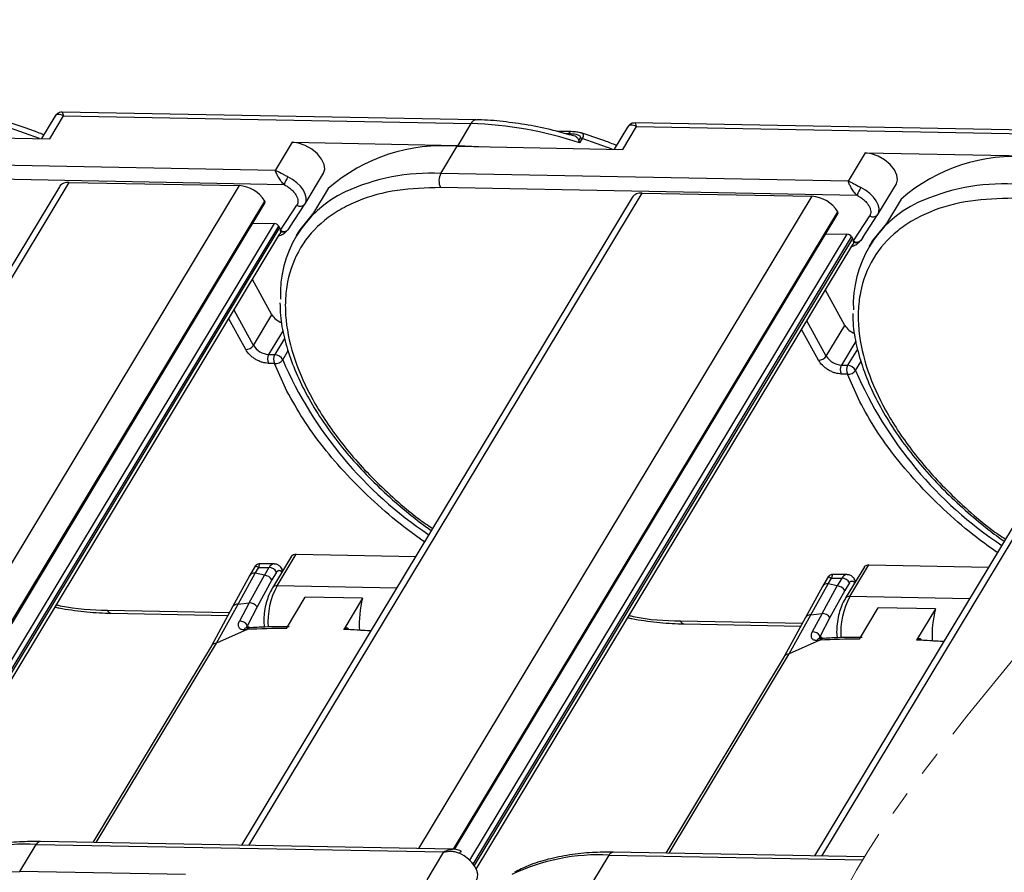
# Model space of a CAD drawing. Header units: millimetres. Extents: x 8853 to 11418, y 45 to 1005.
# Tile 243 of 256: x 10976 to 11038, y 710 to 764. Entities that reach past the tile are written whole.
import ezdxf

# ---------------------------------------------------------------- set-up
doc = ezdxf.new("R2010")
doc.units = ezdxf.units.MM
doc.linetypes.add('PHANTOM2', pattern=[31.75, 15.875, -3.175, 3.175, -3.175, 3.175, -3.175])

msp = doc.modelspace()

# ---------------------------------------------------------------- linework, layer by layer
at = {"color": 7, "linetype": 'Continuous', "lineweight": 25}
for p, q in [((10977.524, 756.656), (10978.401, 758.111)), ((11004.733, 757.854), (10978.311, 758.347)), ((10978.401, 758.111), (11004.402, 757.626)), ((10977.832, 758.074), (10976.983, 756.666)), ((11004.402, 757.626), (11003.56, 756.227)), ((11041.305, 757.173), (11014.883, 757.665)), ((10966.954, 756.853), (10977.524, 756.656)), ((10976.853, 756.669), (10974.94, 757.354)), ((11010.807, 757.108), (11009.884, 757.125)), ((11010.343, 756.999), (11010.641, 756.994)), ((11014.403, 757.392), (11013.555, 755.985)), ((11014.096, 755.975), (11014.973, 757.429)), ((11014.973, 757.429), (11040.974, 756.945)), ((10992.989, 756.424), (10991.911, 754.634)), ((10992.989, 756.424), (11003.56, 756.227)), ((11011.372, 756.697), (11011.296, 756.571)), ((11011.343, 756.393), (11011.296, 756.571)), ((11011.511, 756.672), (11011.343, 756.393)), ((11013.424, 755.987), (11011.511, 756.672)), ((11002.481, 754.437), (11003.526, 756.172)), ((11003.526, 756.172), (11014.096, 755.975)), ((11029.561, 755.743), (11028.482, 753.953)), ((11029.561, 755.743), (11040.131, 755.546)), ((10991.911, 754.634), (10965.909, 755.119)), ((10993.812, 752.497), (10994.992, 754.455)), ((11028.482, 753.953), (11002.481, 754.437)), ((10953.652, 712.199), (10978.757, 753.861)), ((10992.481, 753.718), (10965.892, 754.214)), ((10978.757, 753.861), (10989.598, 753.659)), ((11030.384, 751.816), (11031.564, 753.774)), ((10978.129, 753.591), (10953.192, 712.208)), ((10989.598, 753.659), (10964.493, 711.997)), ((10990.224, 711.518), (11015.329, 753.179)), ((10995.298, 753.484), (10994.354, 751.917)), ((11029.053, 753.037), (11002.464, 753.532)), ((11015.329, 753.179), (11026.17, 752.977)), ((10966.712, 711.953), (10991.245, 752.666)), ((10966.79, 711.946), (10991.255, 752.546)), ((11014.701, 752.909), (10989.764, 711.526)), ((10992.848, 751.015), (10993.797, 752.474)), ((10993.797, 752.474), (10993.802, 752.481)), ((10993.802, 752.481), (10993.812, 752.497)), ((11026.17, 752.977), (11001.064, 711.316)), ((11031.87, 752.802), (11030.926, 751.236)), ((10992.246, 750.803), (10993.293, 752.412)), ((11003.284, 711.272), (11027.817, 751.985)), ((11003.362, 711.265), (11027.827, 751.865)), ((11030.369, 751.792), (11030.374, 751.8)), ((11030.374, 751.8), (11030.384, 751.816)), ((10991.839, 751.241), (10967.746, 711.257)), ((10990.484, 751.266), (10991.839, 751.241)), ((11028.818, 750.122), (11029.865, 751.731)), ((11029.419, 750.334), (11030.369, 751.792)), ((10967.984, 710.995), (10992.13, 751.065)), ((10992.181, 750.973), (10968.043, 710.915)), ((10968.176, 710.682), (10992.213, 750.572)), ((10992.13, 751.065), (10992.181, 750.973)), ((10993.352, 750.635), (10993.25, 750.467)), ((11028.411, 750.559), (11004.317, 710.576)), ((11027.055, 750.584), (11028.411, 750.559)), ((10992.191, 750.467), (10992.144, 750.457)), ((11004.556, 710.314), (11028.702, 750.384)), ((11028.753, 750.291), (11004.614, 710.233)), ((11050.06, 750.215), (11026.335, 710.845)), ((11028.702, 750.384), (11028.753, 750.291)), ((11029.923, 749.953), (11029.822, 749.785)), ((11004.747, 710), (11028.785, 749.891)), ((11026.795, 710.836), (11050.134, 749.566)), ((11028.763, 749.786), (11028.716, 749.775)), ((10991.698, 745.415), (10990.458, 747.659)), ((11028.27, 744.733), (11027.03, 746.977)), ((10990.518, 743.457), (10989.278, 745.701)), ((10990.023, 743.183), (10988.941, 745.141)), ((10990.518, 743.457), (10991.698, 745.415)), ((11027.09, 742.775), (11025.85, 745.019)), ((10992.412, 744.408), (10991.488, 742.873)), ((11026.595, 742.502), (11025.513, 744.46)), ((11027.09, 742.775), (11028.27, 744.733)), ((10992.505, 743.9), (10991.882, 742.866)), ((11028.984, 743.726), (11028.059, 742.191)), ((10992.386, 742.53), (10992.724, 743.09)), ((11029.077, 743.218), (11028.453, 742.184)), ((10991.488, 742.873), (10991.882, 742.866)), ((11028.958, 741.849), (11029.295, 742.408)), ((10991.871, 742.3), (10991.477, 742.307)), ((10992.657, 740.537), (10991.871, 742.3)), ((11028.059, 742.191), (11028.453, 742.184)), ((11028.443, 741.618), (11028.049, 741.626)), ((11029.229, 739.856), (11028.443, 741.618)), ((10992.947, 729.982), (10991.733, 727.968)), ((10992.029, 728.095), (10993.242, 730.109)), ((10993.242, 730.109), (11000.876, 729.967)), ((10990.658, 729.399), (10990.265, 728.745)), ((10990.634, 728.904), (10990.858, 729.277)), ((10990.858, 729.277), (10991.511, 729.264)), ((10991.842, 729.493), (10990.862, 729.511)), ((10991.511, 729.264), (10991.214, 728.771)), ((11029.519, 729.3), (11028.305, 727.286)), ((11028.6, 727.414), (11029.814, 729.428)), ((11029.814, 729.428), (11037.448, 729.285)), ((10990.265, 728.745), (10989.187, 726.759)), ((10989.541, 726.917), (10990.634, 728.904)), ((10990.244, 727.016), (10991.214, 728.771)), ((10991.214, 728.771), (10990.634, 728.904)), ((10991.996, 728.972), (10991.699, 728.479)), ((10992.328, 728.956), (10992.323, 728.966)), ((10992.398, 729.072), (10992.346, 729.166)), ((11027.23, 728.717), (11026.837, 728.064)), ((11027.206, 728.223), (11027.43, 728.595)), ((11027.43, 728.595), (11028.083, 728.583)), ((11028.414, 728.811), (11027.433, 728.829)), ((11028.083, 728.583), (11027.786, 728.09)), ((10991.699, 728.479), (10990.751, 726.752)), ((10999.662, 727.953), (10992.029, 728.095)), ((11026.837, 728.064), (11025.759, 726.078)), ((11026.113, 726.236), (11027.206, 728.223)), ((11026.816, 726.335), (11027.786, 728.09)), ((11027.786, 728.09), (11027.206, 728.223)), ((11028.568, 728.291), (11028.27, 727.798)), ((11028.9, 728.274), (11028.894, 728.285)), ((11028.97, 728.39), (11028.918, 728.484)), ((10992.627, 725.374), (10993.83, 727.371)), ((10997.487, 727.303), (10993.83, 727.371)), ((10997.487, 727.303), (10996.285, 725.306)), ((11028.27, 727.798), (11027.323, 726.071)), ((11036.234, 727.271), (11028.6, 727.414)), ((10989.187, 726.759), (10987.838, 724.269)), ((10988.149, 724.427), (10989.541, 726.917)), ((10989.541, 726.917), (10990.244, 727.016)), ((10990.244, 727.016), (10989.62, 725.846)), ((10990.751, 726.752), (10990.129, 725.567)), ((11029.199, 724.693), (11030.402, 726.689)), ((11034.059, 726.621), (11030.402, 726.689)), ((10981.186, 726.543), (10988.991, 726.397)), ((10981.444, 726.35), (10988.891, 726.212)), ((11025.759, 726.078), (11024.409, 723.588)), ((11024.721, 723.745), (11026.113, 726.236)), ((11026.113, 726.236), (11026.816, 726.335)), ((11026.816, 726.335), (11026.192, 725.165)), ((11027.323, 726.071), (11026.701, 724.886)), ((11034.059, 726.621), (11032.856, 724.625)), ((10990.091, 725.421), (10990.095, 725.407)), ((10990.129, 725.567), (10990.207, 725.426)), ((10990.213, 725.415), (10990.236, 725.375)), ((10991.175, 725.848), (10991.204, 725.461)), ((11017.758, 725.861), (11025.563, 725.716)), ((11018.016, 725.669), (11025.462, 725.53)), ((10990.108, 725.315), (10988.149, 724.427)), ((10989.927, 725.306), (10990.108, 725.315)), ((10998.014, 725.217), (10996.611, 725.3)), ((11026.701, 724.886), (11026.779, 724.745)), ((11027.747, 725.166), (11027.776, 724.779)), ((10987.838, 724.269), (10980.265, 711.703)), ((10980.479, 711.699), (10988.149, 724.427)), ((11026.68, 724.633), (11024.721, 723.745)), ((11026.499, 724.625), (11026.68, 724.633)), ((11026.662, 724.74), (11026.667, 724.725)), ((11026.785, 724.734), (11026.807, 724.693)), ((11034.586, 724.536), (11033.183, 724.619)), ((11024.409, 723.588), (11016.837, 711.022)), ((11017.051, 711.018), (11024.721, 723.745)), ((10975.612, 709.849), (10976.657, 711.583)), ((10976.657, 711.583), (11002.659, 711.098)), ((11003.253, 711.275), (10976.922, 711.765)), ((11002.659, 711.098), (11001.58, 709.308)), ((11029.528, 710.785), (11013.493, 711.084)), ((11012.184, 709.167), (11013.229, 710.901)), ((11013.229, 710.901), (11029.416, 710.6)), ((10986.182, 709.652), (10975.612, 709.849))]:
    msp.add_line(p, q, dxfattribs=at)
at = {"color": 7, "linetype": 'Continuous', "lineweight": 25, "flags": 128}
for points in [[(10994.992, 754.455), (10995.07, 754.703), (10995.031, 755.017), (10994.869, 755.354), (10994.597, 755.685), (10994.24, 755.981), (10993.829, 756.215), (10993.399, 756.367), (10992.989, 756.424)], [(11003.56, 756.227), (11004.9, 756.157), (11005.05, 756.143)], [(11031.564, 753.774), (11031.642, 754.022), (11031.603, 754.336), (11031.44, 754.673), (11031.169, 755.004), (11030.812, 755.299), (11030.401, 755.533), (11029.971, 755.686), (11029.561, 755.743)], [(10993.812, 752.497), (10993.879, 752.668), (10993.888, 752.884), (10993.83, 753.122), (10993.707, 753.368), (10993.525, 753.613), (10993.292, 753.844), (10993.019, 754.05), (10992.72, 754.223)], [(11030.384, 751.816), (11030.45, 751.986), (11030.46, 752.203), (11030.402, 752.44), (11030.278, 752.687), (11030.096, 752.931), (11029.863, 753.162), (11029.591, 753.369), (11029.291, 753.542)], [(10994.354, 751.917), (10993.472, 750.827), (10993.352, 750.635)], [(11030.926, 751.236), (11030.044, 750.146), (11029.923, 749.953)], [(10990.275, 725.429), (10990.193, 725.426), (10990.094, 725.421)], [(11026.846, 724.748), (11026.765, 724.744), (11026.666, 724.74)], [(11003.769, 711.078), (11003.779, 711.116), (11003.783, 711.142), (11003.779, 711.156), (11003.769, 711.155), (11003.752, 711.14), (11003.729, 711.113), (11003.701, 711.073), (11003.67, 711.023)], [(11004.762, 709.297), (11004.829, 709.467), (11004.838, 709.684), (11004.78, 709.921), (11004.657, 710.168), (11004.475, 710.413), (11004.242, 710.644), (11003.969, 710.85), (11003.67, 711.023)], [(10974.185, 709.819), (10974.323, 709.827), (10975.612, 709.849)]]:
    msp.add_lwpolyline(points, dxfattribs=at)
at = {"color": 7, "linetype": 'Continuous', "lineweight": 25}
for centre, radius, start, end in [((11004.759, 757.462), 0.393, 93.30774, 155.28293), ((11003.643, 733.214), 24.424, 71.62525, 88.21916), ((11010.817, 756.916), 0.192, 92.96642, 156.18384), ((11002.597, 745.078), 11.133, 85.21455, 130.96714), ((11011.357, 756.209), 0.488, 71.62525, 88.21916), ((11039.169, 744.396), 11.133, 85.21455, 130.96714), ((11001.843, 741.387), 13.066, 87.20323, 114.75482), ((11003.345, 753.968), 0.984, 151.53523, 206.32427), ((10978.677, 753.182), 0.684, 83.31217, 143.23687), ((10995.076, 752.803), 2.751, 148.92632, 160.56941), ((11038.415, 740.705), 13.066, 87.20323, 114.75482), ((10989.464, 751.573), 2.09, 31.53519, 86.32479), ((10999.435, 746.74), 7.196, 115.18958, 182.66435), ((11015.249, 752.5), 0.684, 83.31217, 143.23687), ((11031.648, 752.122), 2.751, 148.92632, 160.56941), ((10991.152, 752.598), 0.115, 332.9861, 36.18558), ((10993.513, 752.704), 0.366, 233.03174, 320.88172), ((11026.036, 750.892), 2.09, 31.53519, 86.32479), ((11036.007, 746.059), 7.196, 115.18958, 182.66435), ((11027.724, 751.917), 0.115, 332.9861, 36.18558), ((10991.816, 750.873), 0.369, 31.53523, 86.32427), ((11030.085, 752.023), 0.366, 233.03174, 320.88172), ((10991.667, 750.68), 0.592, 11.98717, 29.62734), ((10991.833, 750.721), 0.421, 4.33598, 11.28652), ((10992.473, 751.136), 0.403, 235.73202, 298.40085), ((10992.457, 751.107), 0.409, 240.03558, 292.04005), ((11028.387, 750.191), 0.369, 31.53523, 86.32427), ((11028.239, 749.999), 0.592, 11.98717, 29.62734), ((11028.404, 750.039), 0.421, 4.33598, 11.28652), ((11029.044, 750.455), 0.403, 235.73202, 298.40085), ((11029.029, 750.425), 0.409, 240.03558, 292.04005), ((10992.748, 746.061), 1.233, 211.61415, 249.76162), ((11029.32, 745.38), 1.233, 211.61415, 249.76162), ((10990.007, 743.798), 0.615, 271.53942, 326.32008), ((10991.566, 744.1), 1.229, 211.53523, 266.32427), ((10992.411, 742.97), 0.335, 20.88851, 29.09119), ((10992.028, 742.58), 0.615, 151.53523, 206.32427), ((10992.422, 742.573), 0.615, 151.53523, 206.32427), ((10991.938, 742.842), 0.546, 262.96448, 325.18368), ((10991.85, 742.27), 0.597, 25.8846, 86.91735), ((11015.919, 752.704), 25.637, 203.3799, 236.35782), ((11026.579, 743.116), 0.615, 271.53942, 326.32008), ((11028.138, 743.418), 1.229, 211.53523, 266.32427), ((11028.983, 742.289), 0.335, 20.88851, 29.09119), ((11028.6, 741.898), 0.615, 151.53523, 206.32427), ((11028.994, 741.891), 0.615, 151.53523, 206.32427), ((11028.51, 742.161), 0.546, 262.96448, 325.18368), ((11028.421, 741.588), 0.597, 25.8846, 86.91735), ((11052.491, 752.022), 25.637, 203.3799, 236.35782), ((10993.205, 729.789), 0.322, 83.31217, 143.23687), ((10991.869, 729.1), 0.393, 93.46865, 155.26834), ((10991.472, 728.651), 0.615, 31.53523, 86.32427), ((11029.776, 729.108), 0.322, 83.31217, 143.23687), ((10990.587, 728.505), 0.402, 83.31353, 143.22132), ((10991.175, 728.158), 0.615, 31.53523, 86.32428), ((10992.161, 729.087), 0.201, 323.31224, 23.14507), ((11028.44, 728.418), 0.393, 93.46865, 155.26834), ((11028.044, 727.969), 0.615, 31.53523, 86.32427), ((10996.268, 725.786), 4.827, 151.41831, 183.92426), ((10991.988, 727.784), 0.313, 82.51533, 145.23147), ((11027.159, 727.823), 0.402, 83.31353, 143.22132), ((11027.747, 727.476), 0.615, 31.53523, 86.32428), ((11028.733, 728.405), 0.201, 323.31224, 23.14507), ((11003.785, 725.641), 6.513, 165.21903, 183.47313), ((11032.839, 725.104), 4.827, 151.41831, 183.92426), ((11028.559, 727.103), 0.313, 82.51533, 145.23147), ((10989.49, 726.555), 0.365, 81.98851, 145.69704), ((10990.217, 726.345), 0.671, 37.28839, 87.65116), ((10981.483, 726.671), 0.324, 203.39307, 262.27699), ((11026.062, 725.874), 0.365, 81.98851, 145.69704), ((11026.789, 725.664), 0.671, 37.28839, 87.65116), ((11040.356, 724.96), 6.513, 165.21903, 183.47313), ((10989.603, 725.211), 0.636, 34.11676, 88.43169), ((10990.114, 725.215), 0.207, 95.30494, 153.93946), ((10990.281, 725.238), 0.189, 77.73252, 155.94579), ((11018.055, 725.99), 0.324, 203.39307, 262.27699), ((10993.029, 655.106), 70.269, 90.32789, 92.38263), ((10992.865, 645.029), 80.35, 86.32718, 87.56083), ((11026.175, 724.529), 0.636, 34.11676, 88.43169), ((10988.141, 724.056), 0.371, 88.8085, 144.8839), ((11026.685, 724.533), 0.207, 95.30494, 153.93946), ((11026.853, 724.556), 0.189, 77.73252, 155.94579), ((11029.601, 654.425), 70.269, 90.32789, 92.38263), ((11029.437, 644.348), 80.35, 86.32718, 87.56083), ((11024.713, 723.374), 0.371, 88.8085, 144.8839), ((10976.013, 698.599), 13, 87.16229, 115.35384), ((10976.948, 711.445), 0.322, 94.62263, 154.54733), ((11013.519, 710.763), 0.322, 94.62263, 154.54733), ((11012.585, 697.917), 13, 87.16229, 115.35384)]:
    msp.add_arc(centre, radius, start, end, dxfattribs=at)
at = {"color": 3, "linetype": 'PHANTOM2', "lineweight": 9, "ltscale": 0.5}
for points in [[(11044.453, 768.784), (11049.899, 742.336), (11025.835, 702.234), (11033.854, 670.152)], [(11057.508, 766.982), (11062.954, 740.533), (11038.89, 700.431), (11046.909, 668.349)]]:
    msp.add_spline(points, degree=3, dxfattribs=at)
at = {"color": 7, "linetype": 'Continuous', "lineweight": 25}
for points, knots in [([(10978.401, 758.111), (10978.274, 758.161), (10978.077, 758.24), (10977.9, 758.178), (10977.836, 758.074), (10977.807, 758.027)], [0, 0, 0, 0, 0.498405, 0.772925, 1, 1, 1, 1]), ([(10978.31, 758.347), (10978.251, 758.343), (10978.152, 758.336), (10977.985, 758.258), (10977.909, 758.171), (10977.867, 758.123)], [0, 0, 0, 0, 0.3893829, 0.6668621, 1, 1, 1, 1]), ([(10978.311, 758.341), (10978.311, 758.343), (10978.31, 758.365), (10978.331, 758.29), (10978.378, 758.17), (10978.401, 758.111)], [0, 0, 0, 0, 0.044603, 0.521109, 1, 1, 1, 1]), ([(10977.125, 756.901), (10976.875, 757.002), (10976.125, 757.306), (10975.373, 757.544), (10974.872, 757.702)], [0, 0, 0, 0, 0.333589, 1, 1, 1, 1]), ([(11010.813, 756.87), (11010.426, 756.98), (11009.497, 757.246), (11008.036, 757.544), (11006.444, 757.761), (11005.337, 757.86), (11004.786, 757.85), (11004.736, 757.849)], [0, 0, 0, 0, 0.184318, 0.443283, 0.70681, 0.973671, 1, 1, 1, 1]), ([(11014.973, 757.429), (11014.846, 757.48), (11014.648, 757.559), (11014.471, 757.496), (11014.407, 757.393), (11014.378, 757.346)], [0, 0, 0, 0, 0.498405, 0.772925, 1, 1, 1, 1]), ([(11014.881, 757.665), (11014.823, 757.661), (11014.723, 757.655), (11014.557, 757.577), (11014.481, 757.489), (11014.439, 757.441)], [0, 0, 0, 0, 0.389383, 0.666862, 1, 1, 1, 1]), ([(11014.883, 757.659), (11014.882, 757.661), (11014.881, 757.683), (11014.903, 757.608), (11014.949, 757.489), (11014.973, 757.429)], [0, 0, 0, 0, 0.044603, 0.521109, 1, 1, 1, 1]), ([(11010.641, 756.994), (11010.807, 756.984), (11011.055, 756.97), (11011.293, 756.886), (11011.377, 756.811), (11011.392, 756.758), (11011.386, 756.723), (11011.377, 756.706), (11011.372, 756.697)], [0, 0, 0, 0, 0.497178, 0.747712, 0.873459, 0.94103, 0.970982, 1, 1, 1, 1]), ([(11011.443, 757.022), (11011.352, 757.044), (11011.174, 757.086), (11010.928, 757.101), (11010.807, 757.108)], [0, 0, 0, 0, 0.507754, 1, 1, 1, 1]), ([(11011.296, 756.571), (11011.265, 756.62), (11011.176, 756.761), (11010.986, 756.854), (11010.828, 756.871), (11010.814, 756.872)], [0, 0, 0, 0, 0.3304037, 0.9400785, 1, 1, 1, 1]), ([(11013.697, 756.219), (11013.446, 756.321), (11012.697, 756.624), (11011.945, 756.862), (11011.443, 757.021)], [0, 0, 0, 0, 0.333589, 1, 1, 1, 1]), ([(11011.444, 757.021), (11011.445, 757.021), (11011.484, 757.018), (11011.528, 756.982), (11011.577, 756.915), (11011.582, 756.814), (11011.534, 756.718), (11011.511, 756.672)], [0, 0, 0, 0, 0.0076738, 0.271629, 0.5028368, 0.7628453, 1, 1, 1, 1]), ([(10991.911, 754.634), (10992.03, 754.582), (10992.209, 754.504), (10992.488, 754.344), (10992.642, 754.263), (10992.72, 754.223)], [0, 0, 0, 0, 0.499561, 0.749316, 1, 1, 1, 1]), ([(10992.481, 753.718), (10992.414, 753.787), (10992.271, 753.934), (10992.118, 754.182), (10991.988, 754.432), (10991.939, 754.56), (10991.911, 754.634)], [0, 0, 0, 0, 0.234585, 0.49913, 0.707189, 1, 1, 1, 1]), ([(10992.481, 753.718), (10992.563, 753.674), (10992.726, 753.585), (10992.942, 753.413), (10993.128, 753.224), (10993.211, 753.091), (10993.253, 753.025)], [0, 0, 0, 0, 0.250098, 0.500005, 0.750098, 1, 1, 1, 1]), ([(11028.482, 753.953), (11028.602, 753.9), (11028.781, 753.822), (11029.06, 753.662), (11029.214, 753.582), (11029.291, 753.542)], [0, 0, 0, 0, 0.499561, 0.749316, 1, 1, 1, 1]), ([(11029.053, 753.037), (11028.986, 753.106), (11028.843, 753.252), (11028.69, 753.5), (11028.56, 753.751), (11028.511, 753.878), (11028.482, 753.953)], [0, 0, 0, 0, 0.2345851, 0.4991302, 0.7071887, 1, 1, 1, 1]), ([(11002.464, 753.532), (11001.525, 753.506), (10999.59, 753.451), (10997.51, 752.857), (10996.027, 752.139), (10994.694, 751.222), (10993.41, 749.76), (10992.717, 747.941), (10992.53, 746.334), (10992.584, 744.687), (10993.062, 742.57), (10994.218, 739.993), (10995.917, 737.407), (10997.79, 735.259), (10999.584, 733.59), (11000.813, 732.522), (11001.657, 731.961), (11001.957, 731.761)], [0, 0, 0, 0, 0.08294, 0.170849, 0.216684, 0.262529, 0.356036, 0.449542, 0.495377, 0.541223, 0.629131, 0.712071, 0.795012, 0.88292, 0.928756, 0.974601, 1, 1, 1, 1]), ([(10993.253, 753.025), (10993.281, 752.967), (10993.337, 752.852), (10993.366, 752.688), (10993.358, 752.536), (10993.315, 752.453), (10993.293, 752.412)], [0, 0, 0, 0, 0.250113, 0.500005, 0.750113, 1, 1, 1, 1]), ([(11029.053, 753.037), (11029.135, 752.993), (11029.298, 752.904), (11029.514, 752.732), (11029.7, 752.543), (11029.783, 752.41), (11029.824, 752.343)], [0, 0, 0, 0, 0.250098, 0.5000053, 0.7500982, 1, 1, 1, 1]), ([(11039.036, 752.851), (11038.096, 752.824), (11036.162, 752.769), (11034.081, 752.176), (11032.598, 751.458), (11031.265, 750.541), (11029.982, 749.078), (11029.288, 747.259), (11029.102, 745.653), (11029.156, 744.006), (11029.633, 741.888), (11030.79, 739.311), (11032.488, 736.726), (11034.362, 734.578), (11036.155, 732.908), (11037.385, 731.84), (11038.228, 731.279), (11038.529, 731.079)], [0, 0, 0, 0, 0.0829403, 0.1708488, 0.2166842, 0.2625294, 0.3560357, 0.4495419, 0.4953773, 0.5412226, 0.629131, 0.7120713, 0.7950117, 0.8829201, 0.9287555, 0.9746008, 1, 1, 1, 1]), ([(11029.824, 752.343), (11029.852, 752.286), (11029.909, 752.171), (11029.938, 752.007), (11029.93, 751.855), (11029.887, 751.772), (11029.865, 751.731)], [0, 0, 0, 0, 0.250113, 0.500005, 0.750113, 1, 1, 1, 1]), ([(10992.191, 750.467), (10992.283, 750.505), (10992.434, 750.567), (10992.561, 750.683), (10992.61, 750.728)], [0, 0, 0, 0, 0.614627, 1, 1, 1, 1]), ([(10992.253, 750.753), (10992.255, 750.693), (10992.257, 750.624), (10992.214, 750.581), (10992.209, 750.575)], [0, 0, 0, 0, 0.8695423, 1, 1, 1, 1]), ([(10992.664, 750.782), (10992.66, 750.777), (10992.651, 750.768), (10992.633, 750.75), (10992.62, 750.737), (10992.61, 750.728)], [0, 0, 0, 0, 0.249915, 0.49983, 1, 1, 1, 1]), ([(10992.852, 751.022), (10992.851, 751.021), (10992.797, 750.935), (10992.73, 750.857), (10992.664, 750.782)], [0, 0, 0, 0, 0.020649, 1, 1, 1, 1]), ([(11028.763, 749.786), (11028.855, 749.824), (11029.005, 749.885), (11029.133, 750.002), (11029.182, 750.046)], [0, 0, 0, 0, 0.614627, 1, 1, 1, 1]), ([(11028.824, 750.071), (11028.826, 750.011), (11028.829, 749.943), (11028.786, 749.9), (11028.78, 749.894)], [0, 0, 0, 0, 0.869542, 1, 1, 1, 1]), ([(11029.236, 750.1), (11029.232, 750.096), (11029.223, 750.087), (11029.205, 750.069), (11029.191, 750.055), (11029.182, 750.046)], [0, 0, 0, 0, 0.249915, 0.49983, 1, 1, 1, 1]), ([(11029.424, 750.341), (11029.423, 750.339), (11029.368, 750.253), (11029.302, 750.176), (11029.236, 750.1)], [0, 0, 0, 0, 0.020649, 1, 1, 1, 1]), ([(10992.212, 746.178), (10992.216, 745.907), (10992.228, 745.174), (10992.472, 743.923), (10992.916, 742.451), (10993.554, 740.962), (10994.366, 739.475), (10995.339, 738.007), (10996.456, 736.578), (10997.688, 735.212), (10999.016, 733.918), (11000.3, 732.818), (11001.261, 732.057), (11001.753, 731.709), (11001.874, 731.623)], [0, 0, 0, 0, 0.057564, 0.155511, 0.253258, 0.350689, 0.447673, 0.544046, 0.639513, 0.73342, 0.824163, 0.914198, 0.978846, 1, 1, 1, 1]), ([(11028.783, 745.497), (11028.788, 745.225), (11028.8, 744.493), (11029.044, 743.242), (11029.487, 741.77), (11030.126, 740.281), (11030.937, 738.794), (11031.911, 737.326), (11033.027, 735.896), (11034.26, 734.531), (11035.587, 733.237), (11036.871, 732.136), (11037.832, 731.376), (11038.324, 731.027), (11038.445, 730.941)], [0, 0, 0, 0, 0.057564, 0.155511, 0.253258, 0.350689, 0.447673, 0.544046, 0.639513, 0.73342, 0.824163, 0.914198, 0.978846, 1, 1, 1, 1]), ([(10991.477, 742.307), (10991.347, 742.321), (10991.147, 742.342), (10990.86, 742.453), (10990.643, 742.567), (10990.441, 742.706), (10990.209, 742.908), (10990.096, 743.075), (10990.023, 743.183)], [0, 0, 0, 0, 0.239443, 0.369607, 0.5, 0.630164, 0.760557, 1, 1, 1, 1]), ([(11028.049, 741.626), (11027.919, 741.64), (11027.719, 741.661), (11027.432, 741.772), (11027.215, 741.886), (11027.013, 742.024), (11026.78, 742.227), (11026.668, 742.394), (11026.595, 742.502)], [0, 0, 0, 0, 0.239443, 0.369607, 0.5, 0.630164, 0.760557, 1, 1, 1, 1]), ([(11001.437, 730.897), (11000.995, 731.213), (10999.865, 732.023), (10998.203, 733.46), (10996.473, 735.166), (10994.951, 736.943), (10993.648, 738.744), (10992.984, 739.945), (10992.657, 740.537)], [0, 0, 0, 0, 0.114182, 0.292354, 0.470555, 0.648727, 0.826928, 1, 1, 1, 1]), ([(11038.008, 730.216), (11037.567, 730.532), (11036.437, 731.341), (11034.775, 732.778), (11033.045, 734.485), (11031.523, 736.262), (11030.22, 738.062), (11029.556, 739.264), (11029.229, 739.856)], [0, 0, 0, 0, 0.114182, 0.292354, 0.470555, 0.648727, 0.826928, 1, 1, 1, 1]), ([(10990.596, 729.262), (10990.599, 729.282), (10990.607, 729.341), (10990.687, 729.364), (10990.802, 729.305), (10990.858, 729.277)], [0, 0, 0, 0, 0.199705, 0.610176, 1, 1, 1, 1]), ([(10990.958, 729.509), (10990.924, 729.507), (10990.854, 729.503), (10990.755, 729.463), (10990.669, 729.401), (10990.628, 729.344), (10990.608, 729.316)], [0, 0, 0, 0, 0.245667, 0.5, 0.754333, 1, 1, 1, 1]), ([(10990.964, 729.507), (10990.962, 729.508), (10990.925, 729.521), (10990.877, 729.465), (10990.864, 729.338), (10990.858, 729.277)], [0, 0, 0, 0, 0.025212, 0.52518, 1, 1, 1, 1]), ([(10992.342, 729.163), (10992.319, 729.203), (10992.264, 729.302), (10992.124, 729.417), (10991.971, 729.49), (10991.874, 729.484), (10991.846, 729.483)], [0, 0, 0, 0, 0.219294, 0.539144, 0.864128, 1, 1, 1, 1]), ([(10991.996, 728.972), (10992.019, 729.004), (10992.055, 729.052), (10992.114, 729.082), (10992.162, 729.089), (10992.209, 729.08), (10992.266, 729.048), (10992.3, 728.999), (10992.323, 728.966)], [0, 0, 0, 0, 0.239443, 0.370064, 0.5000003, 0.630621, 0.760557, 1, 1, 1, 1]), ([(11027.168, 728.581), (11027.17, 728.6), (11027.179, 728.659), (11027.259, 728.682), (11027.374, 728.624), (11027.43, 728.595)], [0, 0, 0, 0, 0.199705, 0.610176, 1, 1, 1, 1]), ([(11027.53, 728.828), (11027.496, 728.826), (11027.426, 728.822), (11027.327, 728.781), (11027.24, 728.719), (11027.2, 728.662), (11027.18, 728.634)], [0, 0, 0, 0, 0.245667, 0.5, 0.754333, 1, 1, 1, 1]), ([(11027.536, 728.826), (11027.534, 728.826), (11027.496, 728.84), (11027.448, 728.783), (11027.436, 728.657), (11027.43, 728.595)], [0, 0, 0, 0, 0.025212, 0.52518, 1, 1, 1, 1]), ([(11028.914, 728.481), (11028.891, 728.522), (11028.836, 728.621), (11028.696, 728.735), (11028.543, 728.809), (11028.446, 728.803), (11028.417, 728.801)], [0, 0, 0, 0, 0.219294, 0.539144, 0.864128, 1, 1, 1, 1]), ([(10991.741, 727.957), (10991.714, 727.92), (10991.589, 727.748), (10991.447, 727.384), (10991.292, 726.88), (10991.199, 726.369), (10991.183, 726.011), (10991.175, 725.848)], [0, 0, 0, 0, 0.069108, 0.323512, 0.537592, 0.788776, 1, 1, 1, 1]), ([(11028.568, 728.291), (11028.591, 728.322), (11028.627, 728.371), (11028.686, 728.4), (11028.733, 728.408), (11028.78, 728.399), (11028.838, 728.367), (11028.872, 728.317), (11028.894, 728.285)], [0, 0, 0, 0, 0.239443, 0.370064, 0.5000003, 0.630621, 0.760557, 1, 1, 1, 1]), ([(10977.851, 726.738), (10977.933, 726.72), (10978.559, 726.586), (10979.7, 726.455), (10980.819, 726.346), (10981.38, 726.356), (10981.44, 726.357)], [0, 0, 0, 0, 0.0658449, 0.5033115, 0.9462137, 1, 1, 1, 1]), ([(10977.94, 726.885), (10978.021, 726.865), (10979.158, 726.59), (10980.21, 726.565), (10981.186, 726.543)], [0, 0, 0, 0, 0.071402, 1, 1, 1, 1]), ([(11028.313, 727.276), (11028.286, 727.239), (11028.161, 727.066), (11028.019, 726.703), (11027.863, 726.198), (11027.771, 725.687), (11027.754, 725.33), (11027.747, 725.166)], [0, 0, 0, 0, 0.0691083, 0.323512, 0.5375915, 0.7887765, 1, 1, 1, 1]), ([(11014.423, 726.057), (11014.505, 726.039), (11015.131, 725.905), (11016.272, 725.774), (11017.391, 725.665), (11017.951, 725.675), (11018.012, 725.676)], [0, 0, 0, 0, 0.065845, 0.503311, 0.946214, 1, 1, 1, 1]), ([(11014.511, 726.203), (11014.593, 726.184), (11015.73, 725.908), (11016.781, 725.884), (11017.758, 725.861)], [0, 0, 0, 0, 0.071402, 1, 1, 1, 1]), ([(10989.62, 725.846), (10989.602, 725.809), (10989.564, 725.733), (10989.54, 725.626), (10989.542, 725.529), (10989.581, 725.419), (10989.694, 725.319), (10989.849, 725.31), (10989.927, 725.306)], [0, 0, 0, 0, 0.124797, 0.249551, 0.374097, 0.49889, 0.748352, 1, 1, 1, 1]), ([(10990.108, 725.364), (10990.099, 725.391), (10990.086, 725.433), (10990.102, 725.507), (10990.12, 725.547), (10990.129, 725.567)], [0, 0, 0, 0, 0.491773, 0.744285, 1, 1, 1, 1]), ([(10992.8, 725.47), (10992.276, 725.475), (10991.42, 725.482), (10990.599, 725.433), (10990.281, 725.413)], [0, 0, 0, 0, 0.612306, 1, 1, 1, 1]), ([(10996.285, 725.306), (10996.305, 725.335), (10996.347, 725.391), (10996.424, 725.426), (10996.503, 725.416), (10996.567, 725.37), (10996.599, 725.32), (10996.611, 725.3)], [0, 0, 0, 0, 0.214589, 0.429177, 0.643802, 0.858507, 1, 1, 1, 1]), ([(11026.192, 725.165), (11026.173, 725.127), (11026.136, 725.052), (11026.112, 724.945), (11026.114, 724.848), (11026.153, 724.738), (11026.266, 724.637), (11026.421, 724.629), (11026.499, 724.625)], [0, 0, 0, 0, 0.124797, 0.249551, 0.374097, 0.49889, 0.748352, 1, 1, 1, 1]), ([(11026.68, 724.682), (11026.671, 724.71), (11026.658, 724.751), (11026.674, 724.826), (11026.692, 724.866), (11026.701, 724.886)], [0, 0, 0, 0, 0.4917733, 0.7442845, 1, 1, 1, 1]), ([(11029.371, 724.789), (11028.848, 724.793), (11027.992, 724.801), (11027.171, 724.751), (11026.853, 724.732)], [0, 0, 0, 0, 0.612306, 1, 1, 1, 1]), ([(11032.856, 724.625), (11032.877, 724.653), (11032.918, 724.71), (11032.996, 724.744), (11033.074, 724.735), (11033.139, 724.688), (11033.17, 724.638), (11033.183, 724.619)], [0, 0, 0, 0, 0.214589, 0.429177, 0.643802, 0.858507, 1, 1, 1, 1]), ([(10976.925, 711.759), (10976.476, 711.76), (10975.512, 711.764), (10974.119, 711.612), (10972.745, 711.329), (10971.564, 710.96), (10970.901, 710.627), (10970.619, 710.486)], [0, 0, 0, 0, 0.18775, 0.402863, 0.619581, 0.838126, 1, 1, 1, 1]), ([(11002.659, 711.098), (11002.766, 711.155), (11002.949, 711.253), (11003.147, 711.268), (11003.23, 711.275)], [0, 0, 0, 0, 0.584562, 1, 1, 1, 1]), ([(11002.659, 711.098), (11002.825, 711.124), (11003.075, 711.163), (11003.425, 711.121), (11003.588, 711.056), (11003.67, 711.023)], [0, 0, 0, 0, 0.499561, 0.749316, 1, 1, 1, 1]), ([(11003.774, 711.157), (11003.668, 711.197), (11003.496, 711.262), (11003.32, 711.271), (11003.253, 711.275)], [0, 0, 0, 0, 0.619873, 1, 1, 1, 1]), ([(11013.497, 711.077), (11013.048, 711.079), (11012.084, 711.082), (11010.691, 710.93), (11009.316, 710.647), (11008.136, 710.279), (11007.473, 709.946), (11007.191, 709.804)], [0, 0, 0, 0, 0.18775, 0.402863, 0.619581, 0.838126, 1, 1, 1, 1])]:
    msp.add_open_spline(points, degree=3, knots=knots, dxfattribs=at)

doc.saveas('drawing.dxf')
